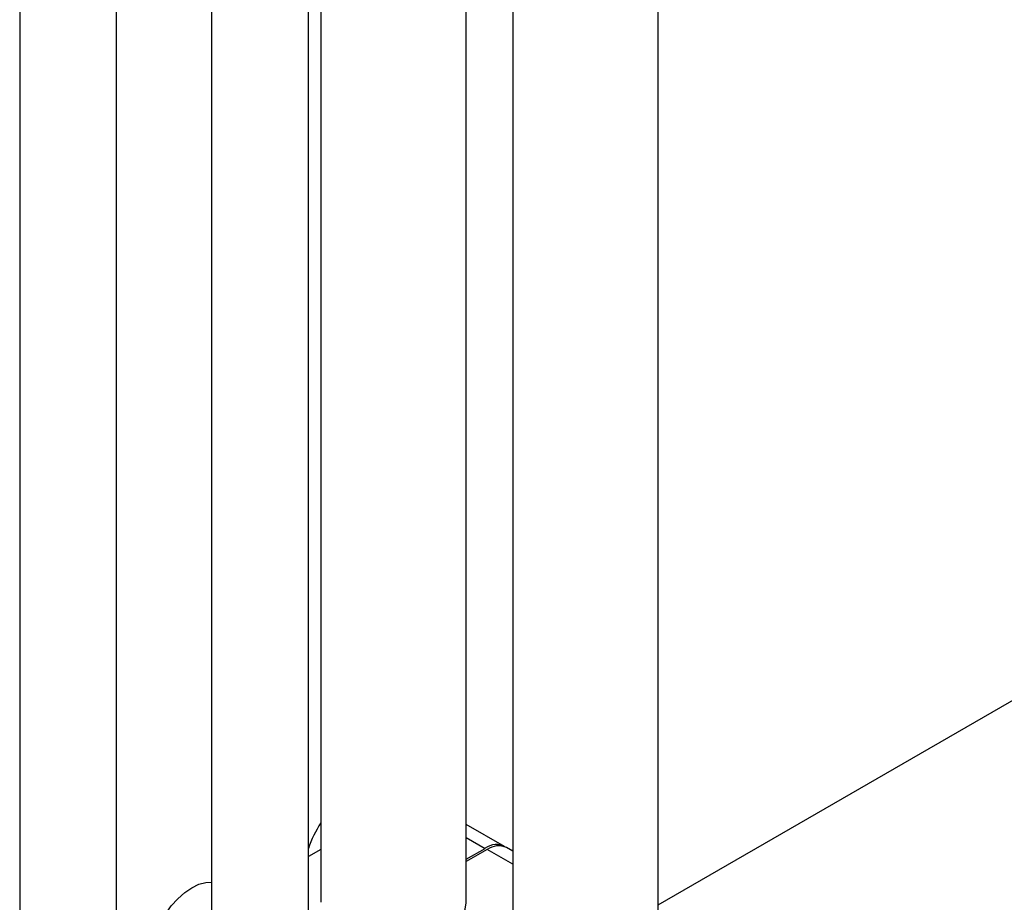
# Model space of a CAD drawing. Header units: millimetres. Extents: x 0 to 25230, y 0 to 17820.
# Tile 132 of 214: x 19200 to 19403, y 8088 to 8271. Entities that reach past the tile are written whole.
import ezdxf

# ---------------------------------------------------------------- set-up
doc = ezdxf.new("R2010")
doc.units = ezdxf.units.MM
doc.linetypes.add('SLD-Sólida', pattern=[0])
doc.layers.add('REFERÊNCIAS', color=9, linetype='SLD-Sólida')

msp = doc.modelspace()

# ---------------------------------------------------------------- linework, layer by layer
at = {"color": 7, "linetype": 'SLD-Sólida', "lineweight": 25, "ltscale": 30}
for p, q in [((19332.05, 8065.53), (19332.05, 9128.95)), ((19302.05, 9073.08), (19302.05, 8065.53)), ((19292.45, 8088.39), (19292.45, 9055.2)), ((19200.28, 9012.57), (19200.28, 8049.61)), ((19220.28, 8049.61), (19220.28, 9012.57)), ((19262.45, 8999.33), (19262.45, 8088.39)), ((19239.87, 8989.71), (19239.87, 8026.75)), ((19259.87, 8026.75), (19259.87, 8989.71)), ((19300.33, 8099.93), (19292.45, 8104.48)), ((19292.45, 8101.77), (19296.33, 8099.53)), ((19262.45, 8099.32), (19259.87, 8097.84)), ((19292.45, 8097.29), (19296.33, 8099.53)), ((19296.75, 8099.29), (19292.45, 8096.8)), ((19302.05, 8096.23), (19296.75, 8099.29)), ((19302.05, 8098.94), (19300.75, 8099.68))]:
    msp.add_line(p, q, dxfattribs=at)
at = {"color": 7, "linetype": 'SLD-Sólida', "lineweight": 25, "ltscale": 30, "flags": 128}
for points in [[(19229.8, 8071.22), (19229.3, 8071.56), (19228.45, 8072.47), (19227.83, 8073.66), (19227.45, 8075.08), (19227.32, 8076.71), (19227.45, 8078.49), (19227.83, 8080.36), (19228.45, 8082.27), (19229.3, 8084.16), (19230.35, 8085.97), (19231.56, 8087.65), (19232.9, 8089.14), (19234.33, 8090.41), (19235.8, 8091.41), (19237.28, 8092.11), (19238.7, 8092.49), (19239.87, 8092.56)], [(19267.06, 8082.14), (19268.85, 8081.29), (19270.86, 8080.61), (19273.02, 8080.12), (19275.28, 8079.82), (19277.6, 8079.73), (19279.92, 8079.85), (19282.17, 8080.17), (19284.31, 8080.69), (19286.29, 8081.39), (19288.06, 8082.27), (19289.57, 8083.28), (19290.79, 8084.43), (19291.69, 8085.66), (19292.25, 8086.97), (19292.45, 8088.3), (19292.45, 8088.39)]]:
    msp.add_lwpolyline(points, dxfattribs=at)
at = {"color": 7, "linetype": 'SLD-Sólida', "lineweight": 25, "ltscale": 900}
for centre, radius, start, end in [((19279.17, 8093.31), 20.27, 145.5957, 162.2194), ((19298.63, 8096.56), 3.76, 59.4865, 127.6924), ((19299.1, 8096.02), 4.02, 65.6929, 125.6176)]:
    msp.add_arc(centre, radius, start, end, dxfattribs=at)
at = {"layer": 'REFERÊNCIAS', "linetype": 'SLD-Sólida', "lineweight": 25, "ltscale": 30}
msp.add_line((19332.05, 8087.85), (19646.85, 8269.59), dxfattribs=at)

doc.saveas('drawing.dxf')
